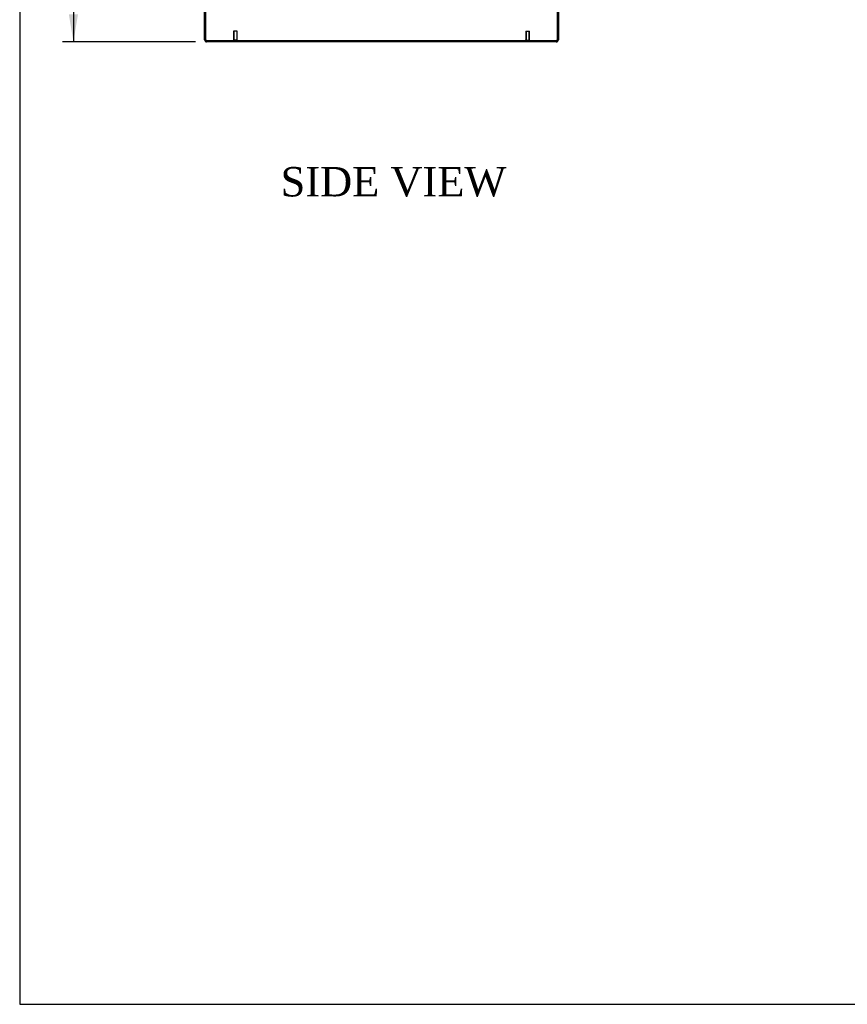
# Model space of a CAD drawing. Header units: inches. Extents: x 1 to 299, y -2 to 199.
# Tile 1 of 21: x 1 to 58, y 1 to 67. Entities that reach past the tile are written whole.
import ezdxf
from ezdxf.enums import TextEntityAlignment as Align
from ezdxf.lldxf.tags import DXFTag

# ---------------------------------------------------------------- set-up
doc = ezdxf.new("R2010")
doc.units = ezdxf.units.IN
doc.header["$MEASUREMENT"] = 0
for name, color, linetype in [('COM71197-1', 7, 'Continuous'), ('COM71198-2', 7, 'Continuous'), ('Default', 7, 'Continuous'), ('STD26258', 7, 'Continuous')]:
    doc.layers.add(name, color=color, linetype=linetype)
doc.styles.add('SEACAD_Times_New_Roman', font='times.ttf')
tags = doc.linetypes.add('HIDDEN2', pattern=[0.1875, 0.125, -0.0625]).pattern_tags.tags
tags[6:7] = [DXFTag(74, 4), DXFTag(75, 0), DXFTag(340, '0'), DXFTag(46, 0.0), DXFTag(50, 0.0), DXFTag(44, 0.0), DXFTag(45, 0.0)]
tags[4:5] = [DXFTag(74, 4), DXFTag(75, 0), DXFTag(340, '0'), DXFTag(46, 0.0), DXFTag(50, 0.0), DXFTag(44, 0.0), DXFTag(45, 0.0)]
doc.dimstyles.new('HAMMOND_(STH_-_300x200)', dxfattribs={"dimtxt": 1.5, "dimasz": 1.875, "dimexe": 0.75, "dimexo": 0.75, "dimgap": 0.375, "dimtad": 0, "dimtih": 1, "dimtoh": 1, "dimzin": 0, "dimdsep": 46, "dimtxsty": 'SEACAD_Times_New_Roman', "dimblk1": '_SE_FILLED', "dimblk2": '_SE_FILLED', "dimsah": 1, "dimcen": 0.75, "dimadec": 0, "dimazin": 0, "dimtfac": 0.8, "dimtofl": 0, "dimtmove": 0, "dimatfit": 3, "dimfxl": 1, "dimtolj": 1, "dimtzin": 0, "dimarcsym": 0})

# ---------------------------------------------------------------- blocks, each defined once
blk = doc.blocks.new('SE4')
at = {"layer": 'COM71197-1', "color": 7, "linetype": 'Continuous'}
for p, q in [((14.031, 66.053), (14.031, 73.303)), ((37.901, 73.303), (37.901, 66.053)), ((14.031, 66.053), (37.901, 66.053))]:
    blk.add_line(p, q, dxfattribs=at)
at = {"layer": 'COM71198-2', "color": 7, "linetype": 'Continuous'}
for p, q in [((13.936, 66.101), (13.936, 73.303)), ((37.996, 73.303), (37.996, 66.101)), ((37.853, 65.958), (14.079, 65.958))]:
    blk.add_line(p, q, dxfattribs=at)
for centre, start, end in [((14.079, 66.101), 180, 270), ((37.853, 66.101), 270, 0)]:
    blk.add_arc(centre, 0.143, start, end, dxfattribs=at)
at = {"layer": 'COM71198-2', "color": 7, "linetype": 'HIDDEN2'}
for centre, start, end in [((14.079, 66.101), 180, 270), ((37.853, 66.101), 270, 0)]:
    blk.add_arc(centre, 0.048, start, end, dxfattribs=at)
at = {"layer": 'STD26258', "color": 7, "linetype": 'HIDDEN2'}
for p, q in [((16.156, 66.678), (15.906, 66.678)), ((15.906, 66.678), (15.906, 66.084)), ((15.937, 66.678), (15.937, 66.084)), ((16.126, 66.678), (16.126, 66.084)), ((16.156, 66.084), (16.156, 66.678)), ((35.776, 66.678), (36.026, 66.678)), ((35.776, 66.678), (35.776, 66.084)), ((35.807, 66.678), (35.807, 66.084)), ((35.996, 66.678), (35.996, 66.084)), ((36.026, 66.084), (36.026, 66.678)), ((16.188, 66.084), (15.875, 66.084)), ((15.875, 66.084), (15.875, 66.053)), ((16.188, 66.053), (16.188, 66.084)), ((35.745, 66.084), (36.058, 66.084)), ((35.745, 66.084), (35.745, 66.053)), ((36.058, 66.053), (36.058, 66.084))]:
    blk.add_line(p, q, dxfattribs=at)
blk = doc.blocks.new('DMBLK4363')
at = {"layer": 'Default', "linetype": 'Continuous'}
for points in [[(4.709, 136.143), (5.334, 136.143), (5.021, 138.018)], [(4.709, 67.833), (5.021, 65.958), (5.334, 67.833)]]:
    blk.add_hatch(color=7, dxfattribs=at).paths.add_polyline_path(points)
at = {"layer": 'Default', "color": 7, "linetype": 'Continuous'}
for p, q in [((13.329, 138.018), (4.271, 138.018)), ((5.021, 138.018), (5.021, 103.263)), ((5.021, 101.238), (5.021, 65.958)), ((13.329, 65.958), (4.271, 65.958))]:
    blk.add_line(p, q, dxfattribs=at)
at = {"layer": 'Default', "color": 7, "linetype": 'Continuous', "style": 'SEACAD_Times_New_Roman'}
blk.add_text('72.06', height=1.5, dxfattribs=at).set_placement((2.462, 102.738), align=Align.TOP_LEFT)
blk = doc.blocks.new('_SE_FILLED')
at = {"color": 0}
blk.add_line((0, 0), (-1, 0), dxfattribs=at)
blk.add_solid([(0, 0), (-1, -0.1665), (-1, 0.1665), (0, 0)], dxfattribs=at)
blk = doc.blocks.new('BORDER')
at = {"layer": 'Default', "color": 7, "linetype": 'Continuous'}
for p, q in [((-41.86, 27.86), (-41.86, 0)), ((-41.86, 0), (0, 0))]:
    blk.add_line(p, q, dxfattribs=at)

msp = doc.modelspace()

# ---------------------------------------------------------------- block references
at = {"layer": 'Default', "color": 7, "xscale": 7.12, "yscale": 7.12, "zscale": 7.12}
msp.add_blockref('BORDER', (299.411, 0.564), dxfattribs=at)
at = {"layer": 'Default'}
msp.add_blockref('SE4', (0, 0), dxfattribs=at)

# ---------------------------------------------------------------- texts
at = {"layer": 'Default', "color": 7, "linetype": 'Continuous', "style": 'SEACAD_Times_New_Roman'}
msp.add_text('SIDE VIEW', height=2, dxfattribs=at).set_placement((19.106, 57.457), align=Align.TOP_LEFT)

# ---------------------------------------------------------------- dimensions: what is measured, and where the dimension line sits
at = {"layer": 'Default', "color": 7, "linetype": 'Continuous'}
dim = msp.add_linear_dim(base=(5.021, 138.018), p1=(14.079, 138.018), p2=(14.079, 65.958), angle=270, text='\\A1;<>', dimstyle='HAMMOND_(STH_-_300x200)', dxfattribs=at)
dim.commit()
dim.dimension.update_dxf_attribs({"geometry": 'DMBLK4363', "text_midpoint": (5.021, 101.988), "dimtype": 161})

doc.saveas('drawing.dxf')
